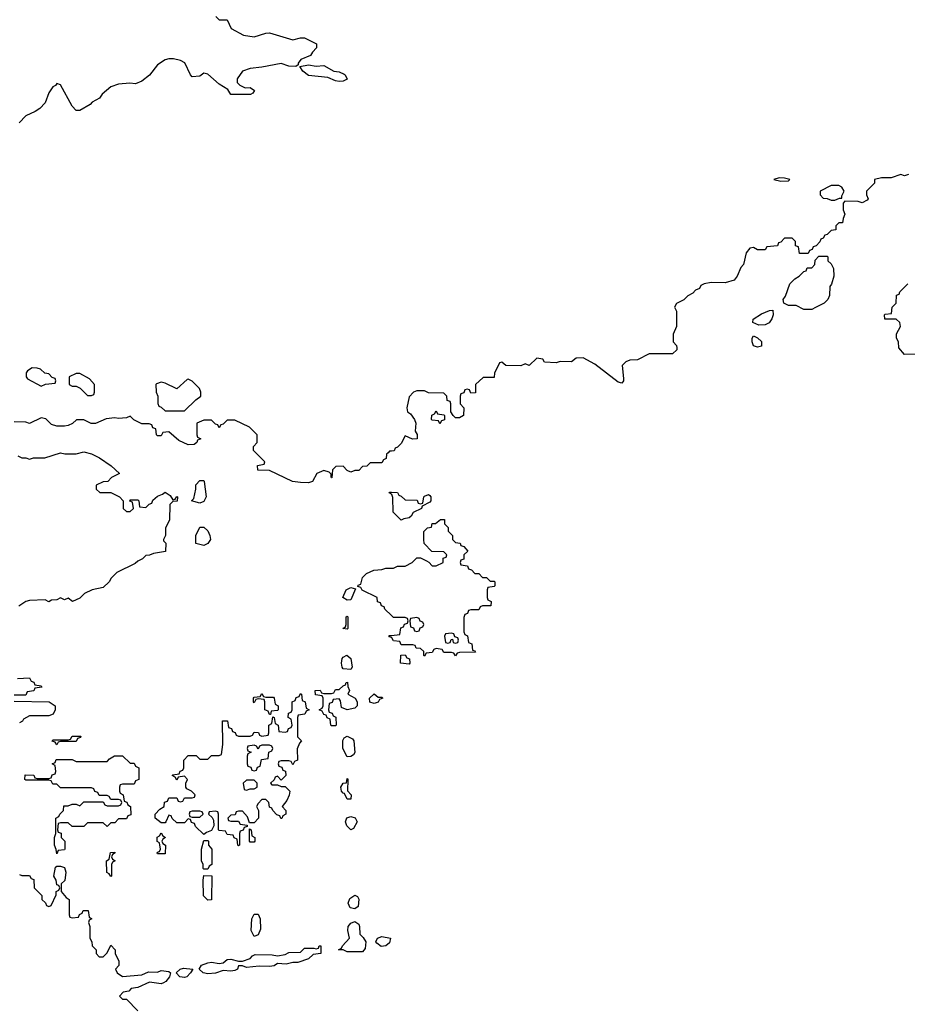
# Model space of a CAD drawing. Header units: inches. Extents: x 2710751 to 2829008, y 857003 to 965602.
# Tile 189 of 256: x 2728079 to 2732664, y 926608 to 931695. Entities that reach past the tile are written whole.
import ezdxf

# ---------------------------------------------------------------- set-up
doc = ezdxf.new("R2010")
doc.units = ezdxf.units.IN
doc.header["$MEASUREMENT"] = 0
for name, color, linetype in [('C7922', 7, 'Continuous'), ('C7923', 7, 'Continuous'), ('C7932', 7, 'Continuous'), ('C7933', 7, 'Continuous')]:
    doc.layers.add(name, color=color, linetype=linetype)

msp = doc.modelspace()

# ---------------------------------------------------------------- linework, layer by layer
at = {"layer": 'C7922', "color": 2, "elevation": 14}
for points in [[(2728143.6, 929896.4), (2728119.6, 929880.4), (2728112, 929870), (2728112, 929850), (2728119.6, 929839.6), (2728190, 929802), (2728212.7, 929812.7), (2728262, 929818), (2728266, 929830), (2728262, 929842), (2728247.3, 929847.3), (2728230, 929866), (2728208.4, 929868.4), (2728186, 929890), (2728170, 929895.3)], [(2728390, 929868), (2728370, 929868), (2728334, 929850), (2728334, 929810), (2728350, 929802), (2728370, 929802), (2728391.6, 929791.6), (2728430, 929754), (2728450, 929754), (2728462, 929758), (2728466, 929770), (2728466, 929810), (2728440.4, 929840.4)], [(2728950, 929838), (2728943.6, 929836.4), (2728890, 929788), (2728830, 929818), (2728810, 929822), (2728785.4, 929814.6), (2728782, 929810), (2728784.7, 929770), (2728792, 929750), (2728792.7, 929712.7), (2728798, 929698), (2728810, 929694), (2728830, 929674), (2728930, 929674), (2728989, 929731), (2729015.3, 929750), (2729015.3, 929770), (2729008, 929790), (2728970, 929828)], [(2729010, 929198), (2728966, 929210), (2728978, 929222), (2728988.7, 929270), (2728988.4, 929291.6), (2729010, 929314), (2729030, 929314), (2729032, 929310), (2729042, 929230), (2729030, 929206)], [(2729030, 928978), (2728988.4, 928988.4), (2728988, 929030), (2729010, 929074), (2729030, 929074), (2729050, 929054), (2729062, 929030), (2729064.7, 929010), (2729050, 928988.7)], [(2729770, 928695.3), (2729748.7, 928710), (2729766, 928750), (2729790, 928762), (2729814, 928754), (2729790, 928698)], [(2729770, 928546), (2729749, 928550), (2729762, 928558), (2729766, 928570), (2729766, 928610), (2729770, 928614), (2729774, 928610), (2729774, 928550)], [(2729790, 928338), (2729750, 928342), (2729744, 928350), (2729741.2, 928370), (2729745.6, 928394.4), (2729750, 928402), (2729768.4, 928411.6), (2729790, 928394), (2729796, 928350)], [(2729770, 928128.7), (2729742, 928142), (2729736.4, 928176.4), (2729730, 928186), (2729698, 928182), (2729692.7, 928167.3), (2729678, 928162), (2729674, 928130), (2729678, 928118), (2729692.7, 928112.7), (2729698, 928098), (2729711.6, 928091.6), (2729714, 928050), (2729710, 928046), (2729690, 928046), (2729686, 928050), (2729682, 928082), (2729667.3, 928087.3), (2729662, 928102), (2729650, 928106), (2729642, 928122), (2729626, 928130), (2729642, 928138), (2729646, 928150), (2729646, 928190), (2729642, 928202), (2729607.3, 928207.3), (2729606, 928230), (2729631.6, 928231.6), (2729638, 928218), (2729650, 928214), (2729690, 928214), (2729702, 928218), (2729710, 928234), (2729730, 928234), (2729750, 928254), (2729762, 928258), (2729766, 928270), (2729772, 928272), (2729774, 928250), (2729782, 928230), (2729774, 928210), (2729812, 928190), (2729822, 928170), (2729822, 928150), (2729810, 928138)], [(2729490, 927846), (2729482, 927862), (2729470, 927866), (2729430, 927866), (2729418, 927862), (2729414, 927850), (2729418, 927838), (2729432.7, 927832.7), (2729438, 927818), (2729452.7, 927812.7), (2729454, 927790), (2729430, 927766), (2729410, 927786), (2729398, 927782), (2729392.7, 927767.3), (2729374, 927750), (2729382, 927742), (2729410, 927742), (2729430, 927734), (2729450, 927734), (2729474, 927710), (2729471.6, 927688.4), (2729459.6, 927660.4), (2729434, 927630), (2729454, 927610), (2729454, 927590), (2729438, 927582), (2729432.7, 927567.3), (2729427.3, 927567.3), (2729422, 927582), (2729407.3, 927587.3), (2729386, 927610), (2729382, 927622), (2729370, 927626), (2729366, 927650), (2729350, 927666), (2729330, 927666), (2729310, 927646), (2729302, 927630), (2729312, 927610), (2729312, 927570), (2729290, 927546), (2729266, 927546), (2729256.4, 927576.4), (2729230, 927606), (2729210, 927606), (2729198, 927602), (2729192.7, 927587.3), (2729170, 927586), (2729154, 927570), (2729158, 927558), (2729170, 927554), (2729210, 927554), (2729218, 927538), (2729254, 927534), (2729254, 927526), (2729238, 927522), (2729232.7, 927507.3), (2729218, 927502), (2729214, 927490), (2729214, 927430), (2729210, 927426), (2729206, 927430), (2729202, 927462), (2729187.3, 927467.3), (2729182, 927482), (2729150, 927486), (2729142, 927502), (2729110, 927506), (2729106, 927510), (2729106, 927590), (2729102, 927602), (2729090, 927606), (2729058, 927602), (2729054, 927590), (2729072.7, 927572.7), (2729079.6, 927559.6), (2729082, 927530), (2729070, 927506), (2729043.6, 927496.4), (2729030, 927486), (2728987.3, 927527.3), (2728982, 927542), (2728967.3, 927547.3), (2728962, 927562), (2728950, 927566), (2728930, 927546), (2728890, 927546), (2728867.3, 927567.3), (2728862, 927582), (2728850, 927586), (2728834, 927550), (2728830, 927546), (2728810, 927546), (2728778, 927570), (2728778, 927590), (2728803.1, 927616.9), (2728826, 927630), (2728827.3, 927652.7), (2728842, 927658), (2728850, 927674), (2728890, 927674), (2728898, 927658), (2728910, 927654), (2728922, 927658), (2728930, 927674), (2728970, 927674), (2728982, 927678), (2728986, 927690), (2728966, 927710), (2728942, 927722), (2728938, 927730), (2728938, 927750), (2728946, 927770), (2728930, 927786), (2728898, 927782), (2728890, 927766), (2728882, 927782), (2728866, 927790), (2728870, 927794), (2728902, 927798), (2728907.3, 927812.7), (2728922, 927818), (2728926, 927830), (2728926, 927870), (2728950, 927894), (2728990, 927894), (2729010, 927874), (2729050, 927874), (2729070, 927894), (2729110, 927894), (2729122, 927898), (2729128, 927950), (2729127.3, 928072.7), (2729152.7, 928072.7), (2729158, 928038), (2729172.7, 928032.7), (2729178, 928018), (2729192.7, 928012.7), (2729198, 927998), (2729210, 927994), (2729270, 927994), (2729282, 927998), (2729290, 928014), (2729312.7, 928012.7), (2729318, 927998), (2729330, 927994), (2729362, 927998), (2729366, 928010), (2729366, 928050), (2729382, 928058), (2729386, 928094), (2729394, 928090), (2729398, 928058), (2729414, 928050), (2729418, 928018), (2729450, 928014), (2729462, 928018), (2729467.3, 928032.7), (2729482, 928038), (2729486, 928050), (2729482, 928082), (2729466, 928090), (2729467.3, 928112.7), (2729482, 928118), (2729486, 928130), (2729486, 928170), (2729502, 928178), (2729507.3, 928192.7), (2729522, 928198), (2729530, 928214), (2729534, 928210), (2729538, 928178), (2729554, 928170), (2729558, 928138), (2729574, 928130), (2729558, 928122), (2729552.7, 928107.3), (2729518, 928102), (2729514, 928090), (2729514, 927990), (2729534, 927970), (2729523.6, 927956.4), (2729512.7, 927927.3), (2729514, 927870), (2729498, 927862)], [(2729350, 928194), (2729390, 928194), (2729394, 928190), (2729398, 928158), (2729414, 928150), (2729414, 928130), (2729410, 928126), (2729378, 928122), (2729374, 928106), (2729370, 928106), (2729362, 928122), (2729346, 928130), (2729346, 928170), (2729342, 928182), (2729310, 928186), (2729298, 928182), (2729290, 928166), (2729286, 928170), (2729286, 928190), (2729290, 928194), (2729322, 928198), (2729330, 928214), (2729338, 928198)], [(2729930, 928194), (2729950, 928194), (2729954, 928190), (2729938, 928182), (2729930, 928168.7), (2729910, 928162), (2729888.4, 928168.4), (2729886, 928190), (2729910, 928211.3)], [(2728270, 927948), (2728262, 927962), (2728247.3, 927967.3), (2728250, 927974), (2728330, 927974), (2728342, 927978), (2728350, 927994), (2728394, 927994), (2728392.7, 927987.3), (2728378, 927982), (2728370, 927966), (2728290, 927966), (2728278, 927962)], [(2729770, 927886), (2729748, 927930), (2729748.4, 927971.6), (2729755.3, 927984.7), (2729770, 927994), (2729798.8, 927978.8), (2729804.7, 927970), (2729810.9, 927909.1), (2729803.6, 927896.4), (2729790, 927888)], [(2729370, 927946), (2729330, 927946), (2729318, 927942), (2729310, 927926), (2729302, 927942), (2729290, 927946), (2729258, 927942), (2729254, 927930), (2729258, 927918), (2729274, 927910), (2729258, 927902), (2729254, 927890), (2729254, 927850), (2729258, 927838), (2729272.7, 927832.7), (2729278, 927818), (2729290, 927814), (2729302, 927818), (2729307.3, 927832.7), (2729322, 927838), (2729327.3, 927872.7), (2729362, 927878), (2729366, 927910), (2729382, 927918), (2729386, 927930), (2729382, 927942)], [(2728650, 927854), (2728670, 927854), (2728678, 927838), (2728694, 927830), (2728694, 927770), (2728678, 927762), (2728670, 927746), (2728610, 927746), (2728598, 927742), (2728594, 927730), (2728594, 927710), (2728598, 927698), (2728614, 927690), (2728618, 927658), (2728632.7, 927652.7), (2728638, 927638), (2728652, 927630), (2728652.7, 927587.3), (2728638, 927582), (2728630, 927566), (2728590, 927566), (2728570, 927546), (2728550, 927546), (2728530, 927526), (2728510, 927546), (2728430, 927546), (2728410, 927526), (2728350, 927526), (2728330, 927546), (2728290, 927546), (2728278, 927542), (2728274, 927510), (2728278, 927498), (2728292.7, 927492.7), (2728294, 927470), (2728311.6, 927451.6), (2728312, 927410), (2728310, 927406), (2728278, 927402), (2728270, 927386), (2728267.3, 927407.3), (2728258, 927430), (2728258, 927470), (2728266, 927490), (2728266, 927570), (2728282, 927578), (2728286, 927590), (2728306, 927610), (2728307.3, 927632.7), (2728330, 927634), (2728350, 927642), (2728370, 927642), (2728390, 927634), (2728410, 927654), (2728510, 927654), (2728518, 927638), (2728530, 927634), (2728590, 927634), (2728602, 927638), (2728606, 927650), (2728602, 927662), (2728590, 927666), (2728550, 927666), (2728542, 927682), (2728530, 927686), (2728490, 927686), (2728482, 927702), (2728467.3, 927707.3), (2728462, 927722), (2728450, 927726), (2728290, 927726), (2728270, 927746), (2728250, 927746), (2728242, 927762), (2728230, 927766), (2728110, 927766), (2728106, 927770), (2728107.3, 927792.7), (2728151.6, 927791.6), (2728158, 927778), (2728170, 927774), (2728230, 927774), (2728242, 927778), (2728247.3, 927792.7), (2728262, 927798), (2728266, 927810), (2728262, 927842), (2728246, 927850), (2728262, 927858), (2728268, 927872), (2728350, 927872), (2728370, 927862), (2728530, 927862), (2728543.1, 927876.9), (2728568.4, 927891.6), (2728610, 927892)], [(2729290, 927766), (2729250, 927766), (2729234, 927750), (2729238, 927718), (2729250, 927714), (2729270, 927722), (2729290, 927722), (2729306, 927730), (2729306, 927750)], [(2729770, 927668), (2729756.4, 927696.4), (2729750, 927698), (2729742, 927710), (2729738, 927730), (2729749.1, 927750.9), (2729767.3, 927752.7), (2729770, 927774), (2729774, 927770), (2729771.6, 927711.6), (2729791.3, 927690), (2729790, 927668)], [(2729010, 927606), (2728970, 927606), (2728958, 927602), (2728954, 927590), (2728958, 927578), (2728970, 927574), (2729010, 927574), (2729026, 927590), (2729022, 927602)], [(2729790, 927509), (2729768, 927530), (2729762, 927550), (2729769.2, 927570.8), (2729790, 927578), (2729811.1, 927571.1), (2729822, 927550), (2729803.6, 927516.4)], [(2728790, 927386), (2728788.9, 927388.9), (2728790, 927394), (2728802, 927398), (2728806, 927410), (2728802, 927442), (2728788.9, 927448.9), (2728788.9, 927471.1), (2728802, 927478), (2728810, 927494), (2728818, 927478), (2728832, 927470), (2728818, 927462), (2728814, 927450), (2728818, 927438), (2728832, 927430), (2728830, 927386)], [(2729270, 927446), (2729266, 927450), (2729266, 927514), (2729274, 927510), (2729278, 927478), (2729294, 927470), (2729294, 927450), (2729290, 927446)], [(2729030, 927306), (2729026, 927310), (2729026, 927330), (2729018, 927350), (2729018, 927410), (2729030, 927454), (2729050, 927454), (2729054, 927450), (2729054, 927430), (2729072, 927410), (2729072, 927330), (2729058, 927322), (2729050, 927306)], [(2728550, 927268), (2728542, 927282), (2728528.9, 927288.9), (2728528, 927350), (2728542, 927358), (2728547.3, 927392.7), (2728570, 927394), (2728572, 927390), (2728558, 927382), (2728554, 927370), (2728558, 927358), (2728572, 927350), (2728558, 927342), (2728554, 927330), (2728554, 927270)], [(2729050, 927146), (2729028.4, 927168.4), (2729026, 927250), (2729030, 927274), (2729071.6, 927271.6), (2729070, 927148)], [(2729810, 927101.2), (2729786.8, 927106.8), (2729776, 927130), (2729784.8, 927155.2), (2729810, 927172), (2729824.7, 927164.7), (2729831, 927151), (2729826.8, 927113.2)], [(2729290, 926958), (2729275.3, 926990), (2729278, 927050), (2729290, 927074), (2729310, 927074), (2729322, 927050), (2729323.6, 926996.4), (2729310, 926966)], [(2729770, 926879), (2729750, 926888.7), (2729726, 926890), (2729742, 926898), (2729746, 926910), (2729782, 926950), (2729773.2, 926990), (2729776, 927010), (2729790, 927026.8), (2729810, 927036), (2729830, 927022), (2729834.8, 927010), (2729836, 926970), (2729853.4, 926953.4), (2729866.8, 926930), (2729863.5, 926896.5), (2729850, 926879)], [(2729946.6, 926906.6), (2729923.1, 926923.1), (2729918, 926930), (2729928, 926950), (2729950, 926958.8), (2729994, 926950), (2729990, 926926), (2729970, 926909.2)], [(2729455.3, 926815.3), (2729410, 926818), (2729394, 926806), (2729370, 926802.7), (2729315.3, 926804.7), (2729250, 926798), (2729230, 926806), (2729210, 926806), (2729204.7, 926790), (2729190, 926782.7), (2729170, 926779.3), (2729130, 926782), (2729090, 926769.2), (2729050, 926766), (2729026, 926770), (2729006, 926790), (2729018, 926810), (2729050, 926822.8), (2729070, 926826), (2729110, 926818), (2729130, 926822), (2729150, 926838.8), (2729170, 926840.7), (2729210, 926831.3), (2729230, 926831.3), (2729270, 926844.7), (2729281.2, 926858.8), (2729294.6, 926865.4), (2729383.5, 926863.5), (2729410, 926858), (2729450, 926864.7), (2729470, 926876), (2729530, 926878), (2729550, 926898), (2729598, 926898), (2729610, 926894), (2729622, 926898), (2729626, 926910), (2729634, 926910), (2729634, 926870), (2729595.3, 926864.7), (2729570, 926842), (2729516, 926824), (2729490, 926824)], [(2728930, 926746.6), (2728906, 926750), (2728888, 926770), (2728908, 926790), (2728924.8, 926795.2), (2728974, 926790), (2728962, 926770), (2728942, 926750)]]:
    msp.add_lwpolyline(points, close=True, dxfattribs=at)
for points in [[(2730000, 929466.6), (2729990, 929466), (2729982, 929458), (2729974, 929450), (2729972.7, 929427.3), (2729958, 929422), (2729950, 929406), (2729890, 929406), (2729871.6, 929388.4), (2729850, 929386), (2729830, 929366), (2729810, 929366), (2729790, 929358), (2729770, 929366), (2729750, 929388), (2729712.7, 929387.3), (2729694, 929370), (2729692, 929328), (2729688.9, 929328.9), (2729687.3, 929332.7), (2729687.3, 929347.3), (2729678, 929358), (2729650, 929366), (2729614, 929350), (2729590.9, 929309.1), (2729570, 929302), (2729530, 929304), (2729488.9, 929308.9), (2729370, 929366), (2729308.4, 929368.4), (2729307.3, 929392.7), (2729342, 929398), (2729346, 929410), (2729286, 929470), (2729286, 929490), (2729306, 929510), (2729306, 929550), (2729266, 929590), (2729190, 929626), (2729150, 929626), (2729130, 929606), (2729118, 929602), (2729110, 929586), (2729102, 929602), (2729090, 929606), (2729070, 929626), (2729030, 929626), (2728994, 929610), (2728994, 929550), (2728998, 929538), (2729014, 929530), (2728998, 929522), (2728994, 929510), (2728979.6, 929500.4), (2728950, 929498), (2728900.2, 929520.2), (2728850, 929566), (2728818, 929562), (2728810, 929546), (2728790, 929546), (2728786, 929550), (2728782, 929582), (2728767.3, 929587.3), (2728762, 929602), (2728747.3, 929607.3), (2728710, 929608), (2728668.4, 929628.4), (2728650, 929646), (2728630, 929638), (2728590, 929635.3), (2728570, 929639), (2728526.4, 929633.6), (2728470, 929608.7), (2728448.7, 929608.7), (2728410, 929628), (2728372.7, 929627.3), (2728351.6, 929608.4), (2728330, 929598), (2728310, 929595.3), (2728270, 929595.3), (2728244, 929604), (2728213.6, 929633.6), (2728190, 929638), (2728130, 929608.7), (2728110, 929615.3), (2728050, 929618)], [(2728070, 929442), (2728090, 929431.3), (2728110, 929431.3), (2728130, 929424.7), (2728150, 929431), (2728208.4, 929431.6), (2728290, 929458), (2728311.6, 929451.6), (2728370, 929451.3), (2728410, 929462), (2728450, 929451.3), (2728490.9, 929430.9), (2728552, 929390), (2728594, 929350), (2728554, 929330), (2728534, 929310), (2728510, 929308), (2728474, 929290), (2728474, 929270), (2728492.7, 929252.7), (2728550, 929252), (2728594, 929230), (2728614, 929210), (2728614, 929170), (2728630, 929154), (2728650, 929154), (2728666, 929170), (2728662, 929202), (2728647.3, 929207.3), (2728650, 929214), (2728690, 929214), (2728694, 929210), (2728698, 929178), (2728730, 929174), (2728747.3, 929192.7), (2728762, 929198), (2728767.3, 929212.7), (2728790, 929234), (2728816.4, 929243.6), (2728830, 929254), (2728856.9, 929236.9), (2728870, 929214), (2728882, 929218), (2728890, 929232), (2728894, 929230), (2728892.7, 929207.3), (2728870, 929206), (2728854, 929190), (2728852, 929110), (2728832, 929070), (2728832, 929030), (2728822, 929010), (2728822, 929002), (2728834, 928990), (2728832.7, 928947.3), (2728770, 928938), (2728750, 928928), (2728730, 928926), (2728714, 928910), (2728690, 928898), (2728675.3, 928884.7), (2728581.4, 928838.6), (2728552, 928810), (2728542, 928790), (2728510, 928762), (2728454, 928750), (2728414, 928730), (2728390, 928706), (2728351.1, 928688.9), (2728330, 928706), (2728310, 928698), (2728290, 928708), (2728270, 928698), (2728243.6, 928696.4), (2728230, 928688), (2728210, 928698), (2728130, 928694), (2728110, 928688.7), (2728074.4, 928665.6)], [(2730000, 929243.1), (2729988, 929250), (2729990, 929254), (2730000, 929253.5)], [(2730000, 928616), (2729966, 928650), (2729962, 928662), (2729947.3, 928667.3), (2729942, 928682), (2729927.3, 928687.3), (2729926, 928710), (2729848.4, 928748.4), (2729842, 928762), (2729826, 928766), (2729827.3, 928772.7), (2729842, 928778), (2729850, 928814), (2729870, 928834), (2729908.4, 928851.6), (2729950, 928854), (2729970, 928862), (2730000, 928862)], [(2730000, 928502.7), (2729987.3, 928507.3), (2729987.3, 928512.7), (2730000, 928513.9)], [(2728068.4, 928291.6), (2728130, 928294), (2728138, 928278), (2728152.7, 928272.7), (2728158, 928258), (2728190, 928254), (2728192.7, 928247.3), (2728158, 928242), (2728152.7, 928227.3), (2728118, 928222), (2728110, 928206), (2728050, 928206)], [(2728050, 928174), (2728231.6, 928171.6), (2728262, 928150), (2728262, 928130), (2728252.7, 928107.3), (2728230, 928098), (2728130, 928098), (2728098, 928082), (2728094, 928070), (2728078, 928062)], [(2728078, 927278), (2728090, 927274), (2728130, 927274), (2728138, 927258), (2728152.7, 927252.7), (2728154, 927210), (2728194, 927170), (2728194, 927150), (2728212.7, 927132.7), (2728218, 927118), (2728230, 927114), (2728242, 927118), (2728267.3, 927172.7), (2728268, 927190), (2728282, 927198), (2728286, 927210), (2728282, 927222), (2728270, 927226), (2728268, 927250), (2728255.3, 927270), (2728264, 927316), (2728270, 927322), (2728290, 927322), (2728310, 927314), (2728318, 927290), (2728311.6, 927248.4), (2728294, 927230), (2728294, 927190), (2728319.6, 927159.6), (2728334, 927150), (2728334, 927070), (2728338, 927058), (2728350, 927054), (2728382, 927058), (2728387.3, 927072.7), (2728402, 927078), (2728407.3, 927092.7), (2728432.7, 927092.7), (2728438, 927058), (2728452, 927050), (2728438, 927042), (2728434, 927030), (2728442, 927010), (2728442, 926950), (2728452, 926930), (2728454, 926910), (2728474, 926890), (2728474, 926870), (2728490, 926854), (2728510, 926854), (2728530, 926874), (2728550, 926914), (2728572, 926890), (2728572, 926870), (2728591.3, 926830), (2728591.6, 926808.4), (2728574, 926790), (2728582, 926770), (2728610, 926751.3), (2728710, 926761), (2728744.7, 926775.3), (2728790, 926774.8), (2728810, 926782.8), (2728850, 926778), (2728858, 926770), (2728852, 926750), (2728834.4, 926725.6), (2728822, 926718), (2728810, 926714), (2728750, 926722), (2728690, 926694), (2728654, 926690), (2728643.6, 926676.4), (2728614, 926670), (2728594, 926650), (2728610, 926634), (2728630, 926634), (2728690, 926574)]]:
    msp.add_lwpolyline(points, dxfattribs=at)
at = {"layer": 'C7923', "color": 2, "elevation": 10}
msp.add_lwpolyline([(2729091.6, 931711.6), (2729110, 931694), (2729150, 931694), (2729172, 931650), (2729235.3, 931615.3), (2729290, 931606), (2729350, 931626), (2729370, 931626.8), (2729490, 931591.3), (2729530, 931602), (2729550, 931602), (2729612, 931570), (2729612, 931550), (2729591.6, 931528.4), (2729582, 931510), (2729532, 931490), (2729518, 931470), (2729518, 931462), (2729506, 931454), (2729470, 931455.1), (2729430, 931469.4), (2729330.6, 931449.4), (2729270, 931442.7), (2729230.7, 931429.3), (2729202, 931390), (2729202, 931370), (2729216.9, 931356.9), (2729243.6, 931343.6), (2729270, 931344.7), (2729292, 931330), (2729283.6, 931316.4), (2729270.9, 931309.1), (2729170, 931308.7), (2729154.6, 931334.6), (2729110, 931362), (2729050, 931414), (2729030, 931419), (2729010, 931402.7), (2728970, 931399.3), (2728960.9, 931410), (2728932.3, 931472.3), (2728910, 931484), (2728872.9, 931492.9), (2728850, 931493.2), (2728830, 931488.7), (2728790, 931462), (2728750, 931408), (2728710, 931378), (2728676.9, 931363.1), (2728648, 931368), (2728590, 931362), (2728550, 931348.7), (2728504.7, 931310), (2728490.8, 931289.2), (2728454, 931270), (2728443.6, 931256.4), (2728390, 931226), (2728370, 931226), (2728350, 931248), (2728290, 931358), (2728270, 931366), (2728264.7, 931355.3), (2728250, 931348), (2728230, 931318), (2728210, 931266), (2728183.6, 931236.4), (2728159.6, 931220.4), (2728110, 931198), (2728076.9, 931163.1)], dxfattribs=at)
msp.add_lwpolyline([(2729610, 931456), (2729650, 931458), (2729702, 931430), (2729730, 931425.5), (2729754.4, 931414.4), (2729761, 931410), (2729770, 931388), (2729750, 931377.2), (2729730, 931376), (2729710, 931379.3), (2729670, 931397.2), (2729570, 931407), (2729542, 931430), (2729526, 931454), (2729570, 931462)], close=True, dxfattribs=at)
at = {"layer": 'C7932', "color": 2, "elevation": 14}
for points in [[(2731472.9, 930000), (2731474, 929990), (2731451.1, 929968.9), (2731330, 929968), (2731270, 929938), (2731230, 929935.3), (2731210, 929928), (2731191.6, 929908.4), (2731198.8, 929841.2), (2731198, 929830), (2731190, 929818), (2731170, 929822), (2731050, 929915.3), (2730990, 929948), (2730952.7, 929947.3), (2730930, 929928), (2730870, 929928.7), (2730850, 929922), (2730790, 929926), (2730782, 929942), (2730750, 929946), (2730710, 929908), (2730690, 929918), (2730667.3, 929907.3), (2730590, 929908), (2730570, 929926), (2730558, 929922), (2730550, 929906), (2730532, 929870), (2730530, 929846), (2730472.7, 929847.3), (2730434, 929810), (2730432.7, 929767.3), (2730410, 929766), (2730402, 929782), (2730390, 929786), (2730378, 929782), (2730372.7, 929767.3), (2730358, 929762), (2730354, 929750), (2730354, 929710), (2730374, 929690), (2730372, 929650), (2730350, 929638), (2730330, 929638), (2730318, 929650), (2730306, 929670), (2730306, 929710), (2730302, 929722), (2730287.3, 929727.3), (2730286, 929750), (2730270, 929766), (2730190, 929768), (2730170, 929778), (2730130, 929778), (2730114, 929770), (2730090, 929746), (2730078, 929690), (2730082, 929670), (2730098, 929658), (2730118, 929630), (2730124.7, 929610), (2730122, 929570), (2730131.6, 929551.6), (2730132, 929530), (2730108.4, 929528.4), (2730070, 929546), (2730050, 929506), (2730030, 929486), (2730018, 929482), (2730012.7, 929467.3), (2730000, 929466.6)], [(2732724, 930000), (2732714, 929990), (2732712.7, 929967.3), (2732650, 929966), (2732620.7, 930000)], [(2730000, 929253.5), (2730030, 929252), (2730038, 929238), (2730050, 929234), (2730070, 929214), (2730132, 929212), (2730138, 929198), (2730150, 929194), (2730162, 929198), (2730166, 929230), (2730170, 929234), (2730190, 929242), (2730196.9, 929236.9), (2730202, 929230), (2730202, 929210), (2730196.9, 929203.1), (2730158, 929182), (2730154, 929170), (2730111.6, 929148.4), (2730102, 929130), (2730090, 929122), (2730063.6, 929116.4), (2730050, 929108.7), (2730008, 929150), (2730007.3, 929227.3), (2730002, 929242), (2730000, 929243.1)], [(2730000, 928862), (2730010, 928862), (2730030, 928871.3), (2730070, 928872), (2730106, 928890), (2730130, 928914), (2730150, 928914), (2730179.6, 928899.6), (2730192.7, 928892.7), (2730210, 928874), (2730230, 928874), (2730266, 928890), (2730267.3, 928912.7), (2730282, 928918), (2730286, 928930), (2730270, 928946), (2730207.3, 928947.3), (2730168.4, 928988.4), (2730166, 929010), (2730166, 929050), (2730186, 929070), (2730206, 929074), (2730210, 929092), (2730227.3, 929092.7), (2730252.7, 929112.7), (2730272.7, 929112.7), (2730274, 929090), (2730291.6, 929071.6), (2730292.7, 929052.7), (2730314, 929030), (2730314, 929010), (2730330, 928994), (2730354, 928990), (2730358, 928978), (2730372.7, 928972.7), (2730394, 928950), (2730374, 928930), (2730372.7, 928907.3), (2730358, 928902), (2730354, 928890), (2730358, 928878), (2730392.7, 928872.7), (2730398, 928858), (2730412.7, 928852.7), (2730430, 928834), (2730450, 928834), (2730470, 928814), (2730490, 928814), (2730510, 928794), (2730530, 928794), (2730534, 928790), (2730534, 928770), (2730530, 928766), (2730498, 928762), (2730494, 928750), (2730494, 928710), (2730498, 928698), (2730514, 928690), (2730512.7, 928667.3), (2730470, 928666), (2730458, 928662), (2730450, 928646), (2730410, 928646), (2730398, 928642), (2730392.7, 928627.3), (2730378, 928622), (2730372.7, 928607.3), (2730372.7, 928532.7), (2730378, 928518), (2730391.6, 928511.6), (2730398, 928478), (2730414, 928470), (2730418, 928438), (2730430, 928434), (2730432.7, 928427.3), (2730350, 928426), (2730338, 928422), (2730330, 928408), (2730322, 928422), (2730310, 928426), (2730270, 928426), (2730262, 928442), (2730230, 928446), (2730218, 928442), (2730210, 928426), (2730178, 928422), (2730170, 928406), (2730166, 928410), (2730166, 928430), (2730150, 928446), (2730127.3, 928447.3), (2730122, 928462), (2730110, 928466), (2730050, 928466), (2730042, 928482), (2730010, 928486), (2730002, 928502), (2730000, 928502.7)], [(2730000, 928513.9), (2730042, 928518), (2730047.3, 928552.7), (2730062, 928558), (2730067.3, 928572.7), (2730082, 928578), (2730086, 928590), (2730082, 928602), (2730070, 928606), (2730010, 928606), (2730000, 928616)]]:
    msp.add_lwpolyline(points, dxfattribs=at)
for points in [[(2730250, 929608), (2730242, 929622), (2730210, 929626), (2730206, 929630), (2730207.3, 929652.7), (2730222, 929658), (2730230, 929674), (2730238, 929658), (2730270, 929654), (2730274, 929650), (2730272.7, 929627.3), (2730258, 929622)], [(2730130, 928606), (2730098, 928602), (2730094, 928590), (2730098, 928558), (2730112.7, 928552.7), (2730118, 928538), (2730130, 928534), (2730142, 928538), (2730147.3, 928552.7), (2730162, 928558), (2730166, 928570), (2730162, 928582), (2730147.3, 928587.3), (2730142, 928602)], [(2730310, 928526), (2730278, 928522), (2730274, 928510), (2730278, 928478), (2730290, 928474), (2730302, 928478), (2730307.3, 928492.7), (2730314, 928494), (2730318, 928478), (2730330, 928474), (2730342, 928478), (2730346, 928490), (2730342, 928502), (2730326, 928506), (2730322, 928522)], [(2730090, 928366), (2730046, 928370), (2730047.3, 928412.7), (2730070, 928414), (2730078, 928398), (2730092.7, 928392.7), (2730094, 928370)]]:
    msp.add_lwpolyline(points, close=True, dxfattribs=at)
at = {"layer": 'C7933', "color": 2, "elevation": 14}
for points in [[(2732670, 930895.3), (2732649.2, 930889.2), (2732630, 930895.3), (2732581, 930879), (2732530, 930879), (2732494, 930870), (2732494, 930850), (2732454, 930810), (2732454, 930790), (2732462, 930770), (2732456.9, 930763.1), (2732430, 930749), (2732410, 930755.3), (2732342, 930758), (2732332.7, 930747.3), (2732332.7, 930712.7), (2732342, 930690), (2732332.7, 930667.3), (2732330, 930646), (2732310, 930646), (2732294, 930630), (2732294, 930610), (2732270, 930606), (2732250, 930586), (2732238, 930582), (2732230, 930566), (2732218, 930562), (2732212.7, 930547.3), (2732192.7, 930527.3), (2732178, 930522), (2732172.7, 930507.3), (2732158, 930502), (2732152.7, 930487.3), (2732107.3, 930487.3), (2732102, 930522), (2732087.3, 930527.3), (2732086, 930550), (2732070, 930566), (2732030, 930566), (2732010, 930546), (2731998, 930542), (2731992.7, 930527.3), (2731938, 930522), (2731930, 930506), (2731890, 930506), (2731870, 930518), (2731850, 930515.3), (2731831.3, 930490), (2731818, 930430), (2731804.9, 930415.1), (2731786, 930370), (2731770, 930348.7), (2731723.6, 930336.4), (2731650, 930338), (2731614, 930330), (2731598, 930322), (2731590, 930306), (2731570, 930298), (2731556.9, 930283.1), (2731530, 930268), (2731510, 930248), (2731471.6, 930228.4), (2731462, 930210), (2731471.3, 930190), (2731472, 930110), (2731454, 930070), (2731454, 930030), (2731471.6, 930011.6), (2731472.9, 930000)], [(2732620.7, 930000), (2732620.4, 930000.4), (2732618, 930030), (2732608, 930050), (2732608.4, 930071.6), (2732628, 930110), (2732626, 930130), (2732607.3, 930147.3), (2732547.3, 930147.3), (2732546, 930170), (2732550, 930174), (2732582, 930178), (2732586, 930210), (2732606, 930230), (2732608.4, 930271.6), (2732622, 930278), (2732626, 930290), (2732666, 930330)]]:
    msp.add_lwpolyline(points, dxfattribs=at)
for points in [[(2732002, 930878), (2731974, 930870), (2732010, 930861), (2732050, 930862), (2732058, 930870), (2732030, 930877.2)], [(2732310, 930838), (2732270, 930838), (2732214, 930810), (2732214, 930790), (2732230, 930774), (2732250, 930772), (2732270, 930762), (2732290, 930762), (2732314, 930774), (2732326, 930774), (2732326, 930786), (2732338, 930810), (2732326, 930830)], [(2732130, 930198), (2732090, 930218), (2732050, 930218), (2732026, 930230), (2732022, 930250), (2732034, 930266), (2732058, 930330), (2732083.1, 930356.9), (2732106, 930370), (2732130, 930394), (2732142, 930398), (2732147.3, 930412.7), (2732170, 930414), (2732186, 930430), (2732187.3, 930452.7), (2732207.3, 930472.7), (2732250, 930474), (2732254, 930470), (2732254, 930450), (2732270, 930434), (2732282, 930410), (2732284.7, 930370), (2732271.6, 930328.4), (2732263.6, 930316.4), (2732262, 930270), (2732254, 930250), (2732234, 930230), (2732190, 930208.7), (2732170, 930198)], [(2731896.4, 930116.4), (2731866, 930130), (2731867.3, 930147.3), (2731910, 930176), (2731952, 930192), (2731970, 930194), (2731971.3, 930170), (2731964.7, 930150), (2731950, 930129), (2731930, 930119)], [(2731890, 930004), (2731868.7, 930010), (2731862, 930030), (2731862, 930050), (2731870, 930062), (2731890, 930052), (2731910, 930032), (2731910, 930009)]]:
    msp.add_lwpolyline(points, close=True, dxfattribs=at)

doc.saveas('drawing.dxf')
